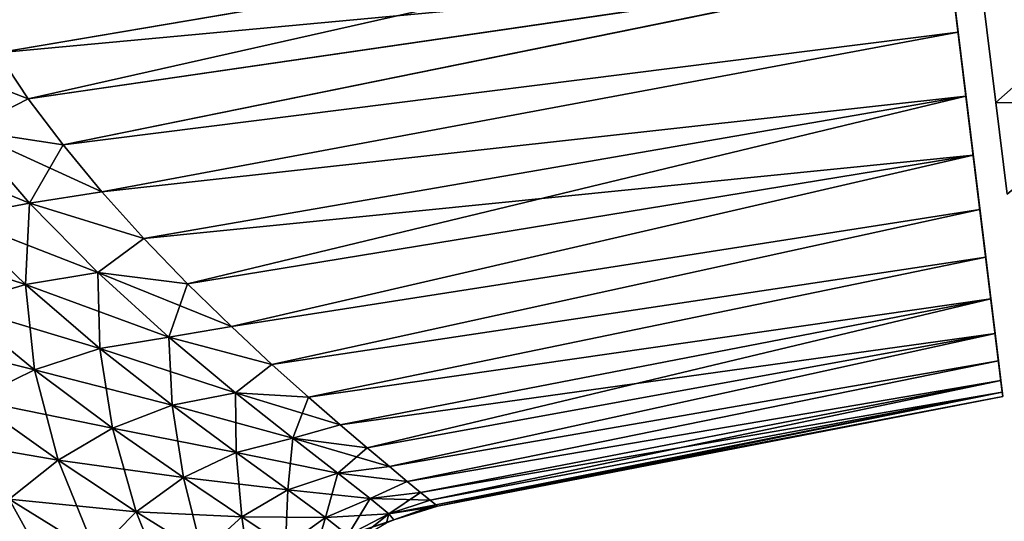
# Model space of a CAD drawing. Header units: millimetres. Extents: x -29 to 75, y -375 to 218.
# Tile 6 of 24: x 20 to 47, y 35 to 49. Entities that reach past the tile are written whole.
import ezdxf

# ---------------------------------------------------------------- set-up
doc = ezdxf.new("R2010")
doc.units = ezdxf.units.MM
doc.header["$LTSCALE"] = 33.374815
for name, color, linetype in [('10', 7, 'CONTINUOUS'), ('12', 7, 'CONTINUOUS'), ('13', 7, 'CONTINUOUS'), ('14', 7, 'CONTINUOUS'), ('34', 7, 'CONTINUOUS'), ('35', 7, 'CONTINUOUS'), ('5', 7, 'CONTINUOUS')]:
    doc.layers.add(name, color=color, linetype=linetype)

msp = doc.modelspace()

# ---------------------------------------------------------------- linework, layer by layer
at = {"layer": '10', "color": 7, "linetype": 'CONTINUOUS', "true_color": 0xe0f2ff}
for points in [[(19.336, 48.351, 20.846), (45.429, 52.773, 19.305), (18.597, 49.611, 21.322), (19.336, 48.351, 20.846)], [(20.189, 47.077, 20.25), (45.429, 52.773, 19.305), (19.336, 48.351, 20.846), (20.189, 47.077, 20.25)], [(45.671, 50.8, 18.543), (45.429, 52.773, 19.305), (20.189, 47.077, 20.25), (45.671, 50.8, 18.543)], [(21.154, 45.805, 19.526), (45.671, 50.8, 18.543), (20.189, 47.077, 20.25), (21.154, 45.805, 19.526)], [(45.901, 48.926, 17.58), (45.671, 50.8, 18.543), (21.154, 45.805, 19.526), (45.901, 48.926, 17.58)], [(22.221, 44.512, 18.643), (45.901, 48.926, 17.58), (21.154, 45.805, 19.526), (22.221, 44.512, 18.643)], [(46.119, 47.152, 16.419), (45.901, 48.926, 17.58), (22.221, 44.512, 18.643), (46.119, 47.152, 16.419)], [(23.39, 43.213, 17.581), (46.119, 47.152, 16.419), (22.221, 44.512, 18.643), (23.39, 43.213, 17.581)], [(24.59, 41.962, 16.362), (46.119, 47.152, 16.419), (23.39, 43.213, 17.581), (24.59, 41.962, 16.362)], [(46.32, 45.519, 15.086), (46.119, 47.152, 16.419), (24.59, 41.962, 16.362), (46.32, 45.519, 15.086)], [(25.811, 40.782, 14.984), (46.32, 45.519, 15.086), (24.59, 41.962, 16.362), (25.811, 40.782, 14.984)], [(46.504, 44.023, 13.579), (46.32, 45.519, 15.086), (25.811, 40.782, 14.984), (46.504, 44.023, 13.579)], [(26.929, 39.737, 13.532), (46.504, 44.023, 13.579), (25.811, 40.782, 14.984), (26.929, 39.737, 13.532)], [(46.666, 42.7, 11.933), (46.504, 44.023, 13.579), (26.929, 39.737, 13.532), (46.666, 42.7, 11.933)], [(27.943, 38.826, 12.021), (46.666, 42.7, 11.933), (26.929, 39.737, 13.532), (27.943, 38.826, 12.021)], [(46.807, 41.549, 10.145), (46.666, 42.7, 11.933), (27.943, 38.826, 12.021), (46.807, 41.549, 10.145)], [(28.819, 38.06, 10.497), (46.807, 41.549, 10.145), (27.943, 38.826, 12.021), (28.819, 38.06, 10.497)], [(29.563, 37.425, 8.971), (46.807, 41.549, 10.145), (28.819, 38.06, 10.497), (29.563, 37.425, 8.971)], [(46.925, 40.594, 8.257), (46.807, 41.549, 10.145), (29.563, 37.425, 8.971), (46.925, 40.594, 8.257)], [(30.178, 36.908, 7.449), (46.925, 40.594, 8.257), (29.563, 37.425, 8.971), (30.178, 36.908, 7.449)], [(47.017, 39.837, 6.268), (46.925, 40.594, 8.257), (30.178, 36.908, 7.449), (47.017, 39.837, 6.268)], [(30.667, 36.501, 5.938), (47.017, 39.837, 6.268), (30.178, 36.908, 7.449), (30.667, 36.501, 5.938)], [(47.084, 39.292, 4.221), (47.017, 39.837, 6.268), (30.667, 36.501, 5.938), (47.084, 39.292, 4.221)], [(31.042, 36.193, 4.431), (47.084, 39.292, 4.221), (30.667, 36.501, 5.938), (31.042, 36.193, 4.431)], [(31.304, 35.979, 2.938), (47.084, 39.292, 4.221), (31.042, 36.193, 4.431), (31.304, 35.979, 2.938)], [(47.125, 38.964, 2.135), (47.084, 39.292, 4.221), (31.304, 35.979, 2.938), (47.125, 38.964, 2.135)], [(31.46, 35.854, 1.458), (47.125, 38.964, 2.135), (31.304, 35.979, 2.938), (31.46, 35.854, 1.458)], [(31.508, 35.813), (47.125, 38.964, 2.135), (31.46, 35.854, 1.458), (31.508, 35.813)], [(47.139, 38.851), (47.125, 38.964, 2.135), (31.508, 35.813), (47.139, 38.851)]]:
    msp.add_3dface(points, dxfattribs=at)
at = {"layer": '12', "color": 7, "linetype": 'CONTINUOUS', "true_color": 0xe0f2ff}
for points in [[(18.597, 49.611, -21.322), (45.429, 52.775, -19.306), (19.336, 48.351, -20.846), (18.597, 49.611, -21.322)], [(45.429, 52.775, -19.306), (45.671, 50.801, -18.543), (19.336, 48.351, -20.846), (45.429, 52.775, -19.306)], [(19.336, 48.351, -20.846), (45.671, 50.801, -18.543), (20.189, 47.077, -20.25), (19.336, 48.351, -20.846)], [(20.189, 47.077, -20.25), (45.671, 50.801, -18.543), (21.154, 45.805, -19.526), (20.189, 47.077, -20.25)], [(45.671, 50.801, -18.543), (45.901, 48.928, -17.58), (21.154, 45.805, -19.526), (45.671, 50.801, -18.543)], [(21.154, 45.805, -19.526), (45.901, 48.928, -17.58), (22.221, 44.512, -18.643), (21.154, 45.805, -19.526)], [(45.901, 48.928, -17.58), (46.119, 47.153, -16.42), (22.221, 44.512, -18.643), (45.901, 48.928, -17.58)], [(22.221, 44.512, -18.643), (46.119, 47.153, -16.42), (23.39, 43.213, -17.581), (22.221, 44.512, -18.643)], [(46.119, 47.153, -16.42), (46.32, 45.52, -15.087), (23.39, 43.213, -17.581), (46.119, 47.153, -16.42)], [(23.39, 43.213, -17.581), (46.32, 45.52, -15.087), (24.59, 41.962, -16.362), (23.39, 43.213, -17.581)], [(24.59, 41.962, -16.362), (46.32, 45.52, -15.087), (25.811, 40.782, -14.984), (24.59, 41.962, -16.362)], [(46.32, 45.52, -15.087), (46.503, 44.024, -13.579), (25.811, 40.782, -14.984), (46.32, 45.52, -15.087)], [(25.811, 40.782, -14.984), (46.503, 44.024, -13.579), (26.929, 39.737, -13.532), (25.811, 40.782, -14.984)], [(46.503, 44.024, -13.579), (46.666, 42.701, -11.934), (26.929, 39.737, -13.532), (46.503, 44.024, -13.579)], [(26.929, 39.737, -13.532), (46.666, 42.701, -11.934), (27.943, 38.826, -12.021), (26.929, 39.737, -13.532)], [(46.666, 42.701, -11.934), (46.807, 41.549, -10.146), (27.943, 38.826, -12.021), (46.666, 42.701, -11.934)], [(27.943, 38.826, -12.021), (46.807, 41.549, -10.146), (28.819, 38.06, -10.497), (27.943, 38.826, -12.021)], [(46.807, 41.549, -10.146), (46.925, 40.594, -8.258), (28.819, 38.06, -10.497), (46.807, 41.549, -10.146)], [(28.819, 38.06, -10.497), (46.925, 40.594, -8.258), (29.563, 37.425, -8.971), (28.819, 38.06, -10.497)], [(29.563, 37.425, -8.971), (46.925, 40.594, -8.258), (30.178, 36.908, -7.449), (29.563, 37.425, -8.971)], [(46.925, 40.594, -8.258), (47.017, 39.837, -6.269), (30.178, 36.908, -7.449), (46.925, 40.594, -8.258)], [(30.178, 36.908, -7.449), (47.017, 39.837, -6.269), (30.667, 36.501, -5.938), (30.178, 36.908, -7.449)], [(47.017, 39.837, -6.269), (47.084, 39.292, -4.221), (30.667, 36.501, -5.938), (47.017, 39.837, -6.269)], [(30.667, 36.501, -5.938), (47.084, 39.292, -4.221), (31.042, 36.193, -4.431), (30.667, 36.501, -5.938)], [(47.084, 39.292, -4.221), (47.125, 38.964, -2.135), (31.042, 36.193, -4.431), (47.084, 39.292, -4.221)], [(31.042, 36.193, -4.431), (47.125, 38.964, -2.135), (31.304, 35.979, -2.938), (31.042, 36.193, -4.431)], [(31.304, 35.979, -2.938), (47.125, 38.964, -2.135), (31.46, 35.854, -1.458), (31.304, 35.979, -2.938)], [(47.125, 38.964, -2.135), (47.139, 38.851), (31.46, 35.854, -1.458), (47.125, 38.964, -2.135)], [(47.139, 38.851), (31.508, 35.813), (31.46, 35.854, -1.458), (47.139, 38.851)]]:
    msp.add_3dface(points, dxfattribs=at)
at = {"layer": '13', "color": 7, "linetype": 'CONTINUOUS', "true_color": 0xe0f2ff}
for points in [[(20.189, 47.077, 20.25), (19.336, 48.351, 20.846), (18.492, 46.214, 20.237), (20.189, 47.077, 20.25)], [(21.154, 45.805, 19.526), (20.189, 47.077, 20.25), (18.492, 46.214, 20.237), (21.154, 45.805, 19.526)], [(20.221, 44.195, 18.948), (18.492, 46.214, 20.237), (18.183, 43.803, 19.552), (20.221, 44.195, 18.948)], [(20.221, 44.195, 18.948), (21.154, 45.805, 19.526), (18.492, 46.214, 20.237), (20.221, 44.195, 18.948)], [(22.221, 44.512, 18.643), (21.154, 45.805, 19.526), (20.221, 44.195, 18.948), (22.221, 44.512, 18.643)], [(23.39, 43.213, 17.581), (22.221, 44.512, 18.643), (20.221, 44.195, 18.948), (23.39, 43.213, 17.581)], [(20.111, 41.944, 18.067), (20.221, 44.195, 18.948), (18.183, 43.803, 19.552), (20.111, 41.944, 18.067)], [(22.113, 42.277, 17.322), (20.221, 44.195, 18.948), (20.111, 41.944, 18.067), (22.113, 42.277, 17.322)], [(22.113, 42.277, 17.322), (23.39, 43.213, 17.581), (20.221, 44.195, 18.948), (22.113, 42.277, 17.322)], [(20.111, 41.944, 18.067), (18.183, 43.803, 19.552), (18.191, 41.375, 18.972), (20.111, 41.944, 18.067)], [(24.59, 41.962, 16.362), (23.39, 43.213, 17.581), (22.113, 42.277, 17.322), (24.59, 41.962, 16.362)], [(22.172, 40.176, 16.205), (22.113, 42.277, 17.322), (20.111, 41.944, 18.067), (22.172, 40.176, 16.205)], [(24.077, 40.492, 15.342), (24.59, 41.962, 16.362), (22.113, 42.277, 17.322), (24.077, 40.492, 15.342)], [(24.077, 40.492, 15.342), (22.113, 42.277, 17.322), (22.172, 40.176, 16.205), (24.077, 40.492, 15.342)], [(20.363, 39.587, 17.21), (20.111, 41.944, 18.067), (18.191, 41.375, 18.972), (20.363, 39.587, 17.21)], [(22.172, 40.176, 16.205), (20.111, 41.944, 18.067), (20.363, 39.587, 17.21), (22.172, 40.176, 16.205)], [(25.811, 40.782, 14.984), (24.59, 41.962, 16.362), (24.077, 40.492, 15.342), (25.811, 40.782, 14.984)], [(20.363, 39.587, 17.21), (18.191, 41.375, 18.972), (18.671, 38.756, 18.307), (20.363, 39.587, 17.21)], [(26.929, 39.737, 13.532), (25.811, 40.782, 14.984), (24.077, 40.492, 15.342), (26.929, 39.737, 13.532)], [(24.17, 38.61, 14.017), (24.077, 40.492, 15.342), (22.172, 40.176, 16.205), (24.17, 38.61, 14.017)], [(25.922, 38.95, 13.096), (26.929, 39.737, 13.532), (24.077, 40.492, 15.342), (25.922, 38.95, 13.096)], [(25.922, 38.95, 13.096), (24.077, 40.492, 15.342), (24.17, 38.61, 14.017), (25.922, 38.95, 13.096)], [(22.524, 37.976, 15.049), (22.172, 40.176, 16.205), (20.363, 39.587, 17.21), (22.524, 37.976, 15.049)], [(24.17, 38.61, 14.017), (22.172, 40.176, 16.205), (22.524, 37.976, 15.049), (24.17, 38.61, 14.017)], [(21.014, 37.083, 16.155), (20.363, 39.587, 17.21), (18.671, 38.756, 18.307), (21.014, 37.083, 16.155)], [(22.524, 37.976, 15.049), (20.363, 39.587, 17.21), (21.014, 37.083, 16.155), (22.524, 37.976, 15.049)], [(27.943, 38.826, 12.021), (26.929, 39.737, 13.532), (25.922, 38.95, 13.096), (27.943, 38.826, 12.021)], [(25.939, 37.303, 11.569), (25.922, 38.95, 13.096), (24.17, 38.61, 14.017), (25.939, 37.303, 11.569)], [(27.504, 37.696, 10.675), (27.943, 38.826, 12.021), (25.922, 38.95, 13.096), (27.504, 37.696, 10.675)], [(27.504, 37.696, 10.675), (25.922, 38.95, 13.096), (25.939, 37.303, 11.569), (27.504, 37.696, 10.675)], [(21.014, 37.083, 16.155), (18.671, 38.756, 18.307), (19.663, 36.011, 17.298), (21.014, 37.083, 16.155)], [(28.819, 38.06, 10.497), (27.943, 38.826, 12.021), (27.504, 37.696, 10.675), (28.819, 38.06, 10.497)], [(24.482, 36.611, 12.537), (24.17, 38.61, 14.017), (22.524, 37.976, 15.049), (24.482, 36.611, 12.537)], [(25.939, 37.303, 11.569), (24.17, 38.61, 14.017), (24.482, 36.611, 12.537), (25.939, 37.303, 11.569)], [(23.178, 35.658, 13.556), (22.524, 37.976, 15.049), (21.014, 37.083, 16.155), (23.178, 35.658, 13.556)], [(24.482, 36.611, 12.537), (22.524, 37.976, 15.049), (23.178, 35.658, 13.556), (24.482, 36.611, 12.537)], [(29.563, 37.425, 8.971), (28.819, 38.06, 10.497), (27.504, 37.696, 10.675), (29.563, 37.425, 8.971)], [(27.373, 36.266, 8.911), (27.504, 37.696, 10.675), (25.939, 37.303, 11.569), (27.373, 36.266, 8.911)], [(28.755, 36.726, 8.133), (27.504, 37.696, 10.675), (27.373, 36.266, 8.911), (28.755, 36.726, 8.133)], [(28.755, 36.726, 8.133), (29.563, 37.425, 8.971), (27.504, 37.696, 10.675), (28.755, 36.726, 8.133)], [(26.101, 35.519, 9.73), (25.939, 37.303, 11.569), (24.482, 36.611, 12.537), (26.101, 35.519, 9.73)], [(27.373, 36.266, 8.911), (25.939, 37.303, 11.569), (26.101, 35.519, 9.73), (27.373, 36.266, 8.911)], [(30.178, 36.908, 7.449), (29.563, 37.425, 8.971), (28.755, 36.726, 8.133), (30.178, 36.908, 7.449)], [(22.063, 34.523, 14.606), (21.014, 37.083, 16.155), (19.663, 36.011, 17.298), (22.063, 34.523, 14.606)], [(23.178, 35.658, 13.556), (21.014, 37.083, 16.155), (22.063, 34.523, 14.606), (23.178, 35.658, 13.556)], [(30.667, 36.501, 5.938), (30.178, 36.908, 7.449), (28.755, 36.726, 8.133), (30.667, 36.501, 5.938)], [(24.996, 34.52, 10.578), (24.482, 36.611, 12.537), (23.178, 35.658, 13.556), (24.996, 34.52, 10.578)], [(26.101, 35.519, 9.73), (24.482, 36.611, 12.537), (24.996, 34.52, 10.578), (26.101, 35.519, 9.73)], [(28.415, 35.499, 6.064), (28.755, 36.726, 8.133), (27.373, 36.266, 8.911), (28.415, 35.499, 6.064)], [(29.646, 36.027, 5.482), (28.755, 36.726, 8.133), (28.415, 35.499, 6.064), (29.646, 36.027, 5.482)], [(29.646, 36.027, 5.482), (30.667, 36.501, 5.938), (28.755, 36.726, 8.133), (29.646, 36.027, 5.482)], [(31.042, 36.193, 4.431), (30.667, 36.501, 5.938), (29.646, 36.027, 5.482), (31.042, 36.193, 4.431)], [(27.3, 34.705, 6.663), (27.373, 36.266, 8.911), (26.101, 35.519, 9.73), (27.3, 34.705, 6.663)], [(28.415, 35.499, 6.064), (27.373, 36.266, 8.911), (27.3, 34.705, 6.663), (28.415, 35.499, 6.064)], [(21.146, 33.326, 15.668), (19.663, 36.011, 17.298), (18.47, 34.883, 18.445), (21.146, 33.326, 15.668)], [(22.063, 34.523, 14.606), (19.663, 36.011, 17.298), (21.146, 33.326, 15.668), (22.063, 34.523, 14.606)], [(29.027, 35.011, 3.069), (29.646, 36.027, 5.482), (28.415, 35.499, 6.064), (29.027, 35.011, 3.069)], [(30.163, 35.598, 2.751), (29.646, 36.027, 5.482), (29.027, 35.011, 3.069), (30.163, 35.598, 2.751)], [(30.163, 35.598, 2.751), (31.042, 36.193, 4.431), (29.646, 36.027, 5.482), (30.163, 35.598, 2.751)], [(31.304, 35.979, 2.938), (31.042, 36.193, 4.431), (30.163, 35.598, 2.751), (31.304, 35.979, 2.938)], [(31.46, 35.854, 1.458), (31.304, 35.979, 2.938), (30.163, 35.598, 2.751), (31.46, 35.854, 1.458)], [(30.3, 35.441, 0), (31.46, 35.854, 1.458), (30.163, 35.598, 2.751), (30.3, 35.441, 0)], [(31.508, 35.813), (31.46, 35.854, 1.458), (30.3, 35.441, 0), (31.508, 35.813)], [(24.104, 33.344, 11.446), (23.178, 35.658, 13.556), (22.063, 34.523, 14.606), (24.104, 33.344, 11.446)], [(24.996, 34.52, 10.578), (23.178, 35.658, 13.556), (24.104, 33.344, 11.446), (24.996, 34.52, 10.578)], [(26.364, 33.678, 7.275), (26.101, 35.519, 9.73), (24.996, 34.52, 10.578), (26.364, 33.678, 7.275)], [(27.3, 34.705, 6.663), (26.101, 35.519, 9.73), (26.364, 33.678, 7.275), (27.3, 34.705, 6.663)], [(28.023, 34.181, 3.391), (28.415, 35.499, 6.064), (27.3, 34.705, 6.663), (28.023, 34.181, 3.391)], [(29.027, 35.011, 3.069), (28.415, 35.499, 6.064), (28.023, 34.181, 3.391), (29.027, 35.011, 3.069)], [(29.188, 34.816, 0), (30.163, 35.598, 2.751), (29.027, 35.011, 3.069), (29.188, 34.816, 0)], [(30.098, 35.35, 0), (30.163, 35.598, 2.751), (29.188, 34.816, 0), (30.098, 35.35, 0)], [(30.3, 35.441, 0), (30.163, 35.598, 2.751), (30.098, 35.35, 0), (30.3, 35.441, 0)]]:
    msp.add_3dface(points, dxfattribs=at)
at = {"layer": '14', "color": 7, "linetype": 'CONTINUOUS', "true_color": 0xe0f2ff}
for points in [[(19.336, 48.351, -20.846), (20.189, 47.077, -20.25), (16.996, 48.315, -21.216), (19.336, 48.351, -20.846)], [(16.996, 48.315, -21.216), (20.189, 47.077, -20.25), (18.492, 46.214, -20.237), (16.996, 48.315, -21.216)], [(20.189, 47.077, -20.25), (21.154, 45.805, -19.526), (18.492, 46.214, -20.237), (20.189, 47.077, -20.25)], [(18.492, 46.214, -20.237), (20.221, 44.195, -18.948), (16.429, 45.761, -20.718), (18.492, 46.214, -20.237)], [(21.154, 45.805, -19.526), (22.221, 44.512, -18.643), (18.492, 46.214, -20.237), (21.154, 45.805, -19.526)], [(18.492, 46.214, -20.237), (22.221, 44.512, -18.643), (20.221, 44.195, -18.948), (18.492, 46.214, -20.237)], [(16.429, 45.761, -20.718), (20.221, 44.195, -18.948), (18.183, 43.803, -19.552), (16.429, 45.761, -20.718)], [(22.221, 44.512, -18.643), (23.39, 43.213, -17.581), (20.221, 44.195, -18.948), (22.221, 44.512, -18.643)], [(20.221, 44.195, -18.948), (22.113, 42.277, -17.322), (18.183, 43.803, -19.552), (20.221, 44.195, -18.948)], [(20.221, 44.195, -18.948), (23.39, 43.213, -17.581), (22.113, 42.277, -17.322), (20.221, 44.195, -18.948)], [(18.183, 43.803, -19.552), (20.111, 41.944, -18.067), (16.21, 43.218, -20.317), (18.183, 43.803, -19.552)], [(18.183, 43.803, -19.552), (22.113, 42.277, -17.322), (20.111, 41.944, -18.067), (18.183, 43.803, -19.552)], [(16.21, 43.218, -20.317), (20.111, 41.944, -18.067), (18.191, 41.375, -18.972), (16.21, 43.218, -20.317)], [(23.39, 43.213, -17.581), (24.59, 41.962, -16.362), (22.113, 42.277, -17.322), (23.39, 43.213, -17.581)], [(22.113, 42.277, -17.322), (24.077, 40.492, -15.342), (20.111, 41.944, -18.067), (22.113, 42.277, -17.322)], [(24.59, 41.962, -16.362), (25.811, 40.782, -14.984), (22.113, 42.277, -17.322), (24.59, 41.962, -16.362)], [(22.113, 42.277, -17.322), (25.811, 40.782, -14.984), (24.077, 40.492, -15.342), (22.113, 42.277, -17.322)], [(20.111, 41.944, -18.067), (22.172, 40.176, -16.205), (18.191, 41.375, -18.972), (20.111, 41.944, -18.067)], [(20.111, 41.944, -18.067), (24.077, 40.492, -15.342), (22.172, 40.176, -16.205), (20.111, 41.944, -18.067)], [(18.191, 41.375, -18.972), (20.363, 39.587, -17.21), (16.367, 40.591, -19.977), (18.191, 41.375, -18.972)], [(18.191, 41.375, -18.972), (22.172, 40.176, -16.205), (20.363, 39.587, -17.21), (18.191, 41.375, -18.972)], [(16.367, 40.591, -19.977), (20.363, 39.587, -17.21), (18.671, 38.756, -18.307), (16.367, 40.591, -19.977)], [(25.811, 40.782, -14.984), (26.929, 39.737, -13.532), (24.077, 40.492, -15.342), (25.811, 40.782, -14.984)], [(24.077, 40.492, -15.342), (25.922, 38.95, -13.096), (22.172, 40.176, -16.205), (24.077, 40.492, -15.342)], [(24.077, 40.492, -15.342), (26.929, 39.737, -13.532), (25.922, 38.95, -13.096), (24.077, 40.492, -15.342)], [(22.172, 40.176, -16.205), (24.17, 38.61, -14.017), (20.363, 39.587, -17.21), (22.172, 40.176, -16.205)], [(22.172, 40.176, -16.205), (25.922, 38.95, -13.096), (24.17, 38.61, -14.017), (22.172, 40.176, -16.205)], [(20.363, 39.587, -17.21), (22.524, 37.976, -15.049), (18.671, 38.756, -18.307), (20.363, 39.587, -17.21)], [(20.363, 39.587, -17.21), (24.17, 38.61, -14.017), (22.524, 37.976, -15.049), (20.363, 39.587, -17.21)], [(26.929, 39.737, -13.532), (27.943, 38.826, -12.021), (25.922, 38.95, -13.096), (26.929, 39.737, -13.532)], [(25.922, 38.95, -13.096), (27.504, 37.696, -10.675), (24.17, 38.61, -14.017), (25.922, 38.95, -13.096)], [(27.943, 38.826, -12.021), (28.819, 38.06, -10.497), (25.922, 38.95, -13.096), (27.943, 38.826, -12.021)], [(25.922, 38.95, -13.096), (28.819, 38.06, -10.497), (27.504, 37.696, -10.675), (25.922, 38.95, -13.096)], [(18.671, 38.756, -18.307), (21.014, 37.083, -16.155), (17.109, 37.758, -19.444), (18.671, 38.756, -18.307)], [(18.671, 38.756, -18.307), (22.524, 37.976, -15.049), (21.014, 37.083, -16.155), (18.671, 38.756, -18.307)], [(24.17, 38.61, -14.017), (25.939, 37.303, -11.569), (22.524, 37.976, -15.049), (24.17, 38.61, -14.017)], [(24.17, 38.61, -14.017), (27.504, 37.696, -10.675), (25.939, 37.303, -11.569), (24.17, 38.61, -14.017)], [(22.524, 37.976, -15.049), (24.482, 36.611, -12.537), (21.014, 37.083, -16.155), (22.524, 37.976, -15.049)], [(22.524, 37.976, -15.049), (25.939, 37.303, -11.569), (24.482, 36.611, -12.537), (22.524, 37.976, -15.049)], [(28.819, 38.06, -10.497), (29.563, 37.425, -8.971), (27.504, 37.696, -10.675), (28.819, 38.06, -10.497)], [(17.109, 37.758, -19.444), (21.014, 37.083, -16.155), (19.663, 36.011, -17.298), (17.109, 37.758, -19.444)], [(27.504, 37.696, -10.675), (28.755, 36.726, -8.133), (25.939, 37.303, -11.569), (27.504, 37.696, -10.675)], [(29.563, 37.425, -8.971), (30.178, 36.908, -7.449), (27.504, 37.696, -10.675), (29.563, 37.425, -8.971)], [(27.504, 37.696, -10.675), (30.178, 36.908, -7.449), (28.755, 36.726, -8.133), (27.504, 37.696, -10.675)], [(25.939, 37.303, -11.569), (27.373, 36.266, -8.911), (24.482, 36.611, -12.537), (25.939, 37.303, -11.569)], [(25.939, 37.303, -11.569), (28.755, 36.726, -8.133), (27.373, 36.266, -8.911), (25.939, 37.303, -11.569)], [(21.014, 37.083, -16.155), (23.178, 35.658, -13.556), (19.663, 36.011, -17.298), (21.014, 37.083, -16.155)], [(21.014, 37.083, -16.155), (24.482, 36.611, -12.537), (23.178, 35.658, -13.556), (21.014, 37.083, -16.155)], [(30.178, 36.908, -7.449), (30.667, 36.501, -5.938), (28.755, 36.726, -8.133), (30.178, 36.908, -7.449)], [(24.482, 36.611, -12.537), (26.101, 35.519, -9.73), (23.178, 35.658, -13.556), (24.482, 36.611, -12.537)], [(24.482, 36.611, -12.537), (27.373, 36.266, -8.911), (26.101, 35.519, -9.73), (24.482, 36.611, -12.537)], [(28.755, 36.726, -8.133), (29.646, 36.027, -5.482), (27.373, 36.266, -8.911), (28.755, 36.726, -8.133)], [(28.755, 36.726, -8.133), (30.667, 36.501, -5.938), (29.646, 36.027, -5.482), (28.755, 36.726, -8.133)], [(30.667, 36.501, -5.938), (31.042, 36.193, -4.431), (29.646, 36.027, -5.482), (30.667, 36.501, -5.938)], [(27.373, 36.266, -8.911), (28.415, 35.499, -6.064), (26.101, 35.519, -9.73), (27.373, 36.266, -8.911)], [(27.373, 36.266, -8.911), (29.646, 36.027, -5.482), (28.415, 35.499, -6.064), (27.373, 36.266, -8.911)], [(19.663, 36.011, -17.298), (22.063, 34.523, -14.606), (18.47, 34.883, -18.445), (19.663, 36.011, -17.298)], [(19.663, 36.011, -17.298), (23.178, 35.658, -13.556), (22.063, 34.523, -14.606), (19.663, 36.011, -17.298)], [(29.646, 36.027, -5.482), (30.163, 35.598, -2.751), (28.415, 35.499, -6.064), (29.646, 36.027, -5.482)], [(31.042, 36.193, -4.431), (31.304, 35.979, -2.938), (29.646, 36.027, -5.482), (31.042, 36.193, -4.431)], [(29.646, 36.027, -5.482), (31.304, 35.979, -2.938), (30.163, 35.598, -2.751), (29.646, 36.027, -5.482)], [(31.304, 35.979, -2.938), (31.46, 35.854, -1.458), (30.163, 35.598, -2.751), (31.304, 35.979, -2.938)], [(31.46, 35.854, -1.458), (31.508, 35.813), (30.163, 35.598, -2.751), (31.46, 35.854, -1.458)], [(31.508, 35.813), (30.3, 35.441, 0), (30.163, 35.598, -2.751), (31.508, 35.813)], [(23.178, 35.658, -13.556), (24.996, 34.52, -10.578), (22.063, 34.523, -14.606), (23.178, 35.658, -13.556)], [(23.178, 35.658, -13.556), (26.101, 35.519, -9.73), (24.996, 34.52, -10.578), (23.178, 35.658, -13.556)], [(26.101, 35.519, -9.73), (27.3, 34.705, -6.663), (24.996, 34.52, -10.578), (26.101, 35.519, -9.73)], [(26.101, 35.519, -9.73), (28.415, 35.499, -6.064), (27.3, 34.705, -6.663), (26.101, 35.519, -9.73)], [(28.415, 35.499, -6.064), (29.027, 35.011, -3.069), (27.3, 34.705, -6.663), (28.415, 35.499, -6.064)], [(28.415, 35.499, -6.064), (30.163, 35.598, -2.751), (29.027, 35.011, -3.069), (28.415, 35.499, -6.064)], [(30.163, 35.598, -2.751), (30.3, 35.441, 0), (29.027, 35.011, -3.069), (30.163, 35.598, -2.751)], [(30.3, 35.441, 0), (30.098, 35.35, 0), (29.027, 35.011, -3.069), (30.3, 35.441, 0)]]:
    msp.add_3dface(points, dxfattribs=at)
at = {"layer": '34', "color": 7, "linetype": 'CONTINUOUS', "true_color": 0xa2afbf}
for points in [[(46.57, 50.042, -15.801), (49.973, 49.652, -14.854), (46.947, 46.979, -13.559), (46.57, 50.042, -15.801)], [(49.973, 49.652, -14.854), (50.303, 46.965, -12.632), (46.947, 46.979, -13.559), (49.973, 49.652, -14.854)], [(46.947, 46.979, -13.559), (50.303, 46.965, -12.632), (47.258, 44.446, -10.724), (46.947, 46.979, -13.559)]]:
    msp.add_3dface(points, dxfattribs=at)
at = {"layer": '35', "color": 7, "linetype": 'CONTINUOUS', "true_color": 0xa2afbf}
for points in [[(46.57, 50.042, 15.801), (46.947, 46.979, 13.559), (49.973, 49.652, 14.854), (46.57, 50.042, 15.801)], [(49.973, 49.652, 14.854), (46.947, 46.979, 13.559), (50.303, 46.965, 12.632), (49.973, 49.652, 14.854)], [(46.947, 46.979, 13.559), (47.258, 44.446, 10.724), (50.303, 46.965, 12.632), (46.947, 46.979, 13.559)]]:
    msp.add_3dface(points, dxfattribs=at)
at = {"layer": '5', "color": 7, "linetype": 'CONTINUOUS', "true_color": 0xbfdfff}
for points in [[(42.205, 79.036, -2.136), (42.191, 79.149), (47.125, 38.964, -2.135), (42.205, 79.036, -2.136)], [(47.125, 38.964, -2.135), (42.191, 79.149), (47.139, 38.851), (47.125, 38.964, -2.135)], [(47.139, 38.851), (42.191, 79.149), (42.205, 79.036, 2.137), (47.139, 38.851)], [(42.245, 78.708, -4.223), (42.205, 79.036, -2.136), (47.084, 39.292, -4.221), (42.245, 78.708, -4.223)], [(47.084, 39.292, -4.221), (42.205, 79.036, -2.136), (47.125, 38.964, -2.135), (47.084, 39.292, -4.221)], [(47.125, 38.964, 2.135), (47.139, 38.851), (42.205, 79.036, 2.137), (47.125, 38.964, 2.135)], [(47.084, 39.292, 4.221), (47.125, 38.964, 2.135), (42.205, 79.036, 2.137), (47.084, 39.292, 4.221)], [(42.245, 78.708, 4.224), (47.084, 39.292, 4.221), (42.205, 79.036, 2.137), (42.245, 78.708, 4.224)], [(42.312, 78.162, -6.271), (42.245, 78.708, -4.223), (47.017, 39.837, -6.269), (42.312, 78.162, -6.271)], [(47.017, 39.837, -6.269), (42.245, 78.708, -4.223), (47.084, 39.292, -4.221), (47.017, 39.837, -6.269)], [(47.017, 39.837, 6.268), (47.084, 39.292, 4.221), (42.245, 78.708, 4.224), (47.017, 39.837, 6.268)], [(42.312, 78.162, 6.272), (47.017, 39.837, 6.268), (42.245, 78.708, 4.224), (42.312, 78.162, 6.272)], [(42.405, 77.405, -8.26), (42.312, 78.162, -6.271), (46.925, 40.594, -8.258), (42.405, 77.405, -8.26)], [(46.925, 40.594, -8.258), (42.312, 78.162, -6.271), (47.017, 39.837, -6.269), (46.925, 40.594, -8.258)], [(46.925, 40.594, 8.257), (47.017, 39.837, 6.268), (42.312, 78.162, 6.272), (46.925, 40.594, 8.257)], [(42.405, 77.405, 8.261), (46.925, 40.594, 8.257), (42.312, 78.162, 6.272), (42.405, 77.405, 8.261)], [(42.522, 76.45, -10.147), (42.405, 77.405, -8.26), (46.807, 41.549, -10.146), (42.522, 76.45, -10.147)], [(46.807, 41.549, -10.146), (42.405, 77.405, -8.26), (46.925, 40.594, -8.258), (46.807, 41.549, -10.146)], [(46.807, 41.549, 10.145), (46.925, 40.594, 8.257), (42.405, 77.405, 8.261), (46.807, 41.549, 10.145)], [(42.522, 76.449, 10.148), (46.807, 41.549, 10.145), (42.405, 77.405, 8.261), (42.522, 76.449, 10.148)], [(42.663, 75.298, -11.935), (42.522, 76.45, -10.147), (46.666, 42.701, -11.934), (42.663, 75.298, -11.935)], [(46.666, 42.701, -11.934), (42.522, 76.45, -10.147), (46.807, 41.549, -10.146), (46.666, 42.701, -11.934)], [(46.666, 42.7, 11.933), (46.807, 41.549, 10.145), (42.522, 76.449, 10.148), (46.666, 42.7, 11.933)], [(42.664, 75.297, 11.936), (46.666, 42.7, 11.933), (42.522, 76.449, 10.148), (42.664, 75.297, 11.936)], [(42.826, 73.975, -13.58), (42.663, 75.298, -11.935), (46.503, 44.024, -13.579), (42.826, 73.975, -13.58)], [(46.503, 44.024, -13.579), (42.663, 75.298, -11.935), (46.666, 42.701, -11.934), (46.503, 44.024, -13.579)], [(46.504, 44.023, 13.579), (46.666, 42.7, 11.933), (42.664, 75.297, 11.936), (46.504, 44.023, 13.579)], [(42.826, 73.974, 13.582), (46.504, 44.023, 13.579), (42.664, 75.297, 11.936), (42.826, 73.974, 13.582)], [(43.01, 72.479, -15.088), (42.826, 73.975, -13.58), (46.32, 45.52, -15.087), (43.01, 72.479, -15.088)], [(46.32, 45.52, -15.087), (42.826, 73.975, -13.58), (46.503, 44.024, -13.579), (46.32, 45.52, -15.087)], [(46.32, 45.519, 15.086), (46.504, 44.023, 13.579), (42.826, 73.974, 13.582), (46.32, 45.519, 15.086)], [(43.01, 72.478, 15.089), (46.32, 45.519, 15.086), (42.826, 73.974, 13.582), (43.01, 72.478, 15.089)], [(43.21, 70.846, -16.421), (43.01, 72.479, -15.088), (46.119, 47.153, -16.42), (43.21, 70.846, -16.421)], [(46.119, 47.153, -16.42), (43.01, 72.479, -15.088), (46.32, 45.52, -15.087), (46.119, 47.153, -16.42)], [(46.119, 47.152, 16.419), (46.32, 45.519, 15.086), (43.01, 72.478, 15.089), (46.119, 47.152, 16.419)], [(43.21, 70.844, 16.422), (46.119, 47.152, 16.419), (43.01, 72.478, 15.089), (43.21, 70.844, 16.422)], [(43.428, 69.071, -17.581), (43.21, 70.846, -16.421), (45.901, 48.928, -17.58), (43.428, 69.071, -17.581)], [(45.901, 48.928, -17.58), (43.21, 70.846, -16.421), (46.119, 47.153, -16.42), (45.901, 48.928, -17.58)], [(45.901, 48.926, 17.58), (46.119, 47.152, 16.419), (43.21, 70.844, 16.422), (45.901, 48.926, 17.58)], [(43.428, 69.07, 17.582), (45.901, 48.926, 17.58), (43.21, 70.844, 16.422), (43.428, 69.07, 17.582)], [(45.671, 50.801, -18.543), (43.428, 69.071, -17.581), (45.901, 48.928, -17.58), (45.671, 50.801, -18.543)], [(45.671, 50.8, 18.543), (45.901, 48.926, 17.58), (43.428, 69.07, 17.582), (45.671, 50.8, 18.543)]]:
    msp.add_3dface(points, dxfattribs=at)

doc.saveas('drawing.dxf')
